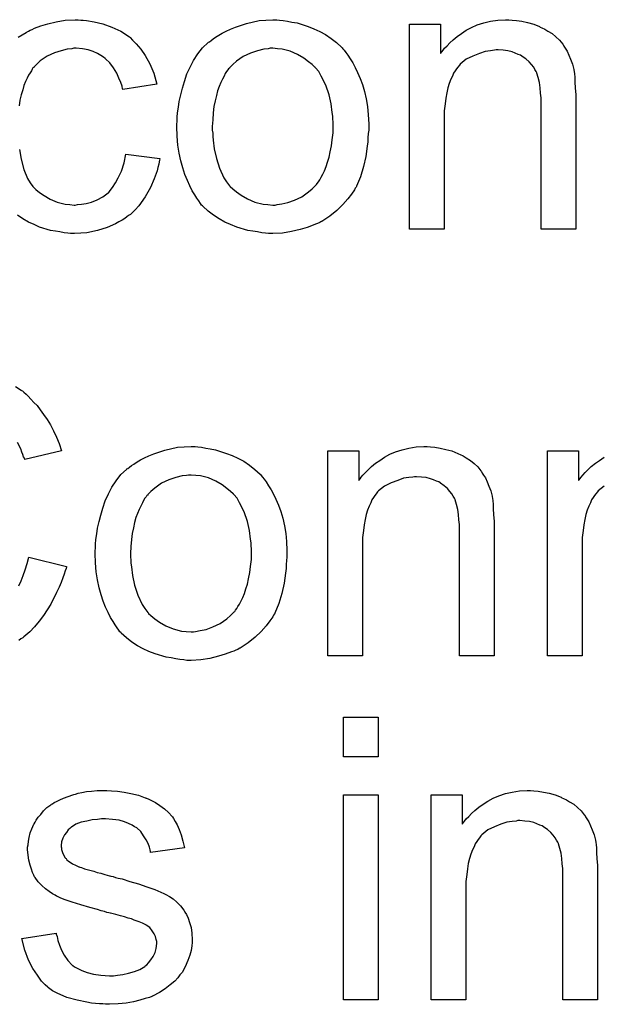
# Model space of a CAD drawing. Extents: x -2 to 8.5, y -2.9 to 5.2.
# Tile 75 of 207: x 3.842 to 4.008, y -0.144 to 0.136. Entities that reach past the tile are written whole.
import ezdxf

# ---------------------------------------------------------------- set-up
doc = ezdxf.new("R2010")
doc.units = 0
doc.layers.add('acc-ni-360-20-out-a_document', color=1, linetype='CONTINUOUS')

msp = doc.modelspace()

# ---------------------------------------------------------------- linework, layer by layer
at = {"layer": 'acc-ni-360-20-out-a_document', "color": 1}
for points in [[(3.841997, 0.130559), (3.844196, 0.131947), (3.844311, 0.131947), (3.844543, 0.132063), (3.84489, 0.132294), (3.845353, 0.132526), (3.845931, 0.132757), (3.846625, 0.133104), (3.848361, 0.133798), (3.850328, 0.134377), (3.852758, 0.134956), (3.855303, 0.135418), (3.85808, 0.135534), (3.859005, 0.135534), (3.8597, 0.135418)], [(3.8597, 0.135418), (3.860394, 0.135418), (3.861319, 0.135303), (3.863518, 0.134956), (3.865947, 0.134377), (3.868493, 0.133451), (3.871038, 0.132294), (3.873468, 0.130675), (3.873584, 0.130675), (3.873699, 0.130443), (3.874393, 0.129749), (3.875435, 0.128708), (3.876707, 0.127204), (3.87798, 0.125352), (3.879253, 0.123038), (3.88041, 0.120377), (3.88122, 0.117253), (3.871617, 0.115749), (3.871617, 0.115865), (3.871501, 0.115981), (3.871385, 0.116675), (3.871038, 0.117716), (3.87046, 0.118989), (3.869881, 0.120377), (3.868956, 0.121881), (3.867914, 0.12327), (3.866757, 0.124427), (3.866642, 0.124543), (3.866179, 0.12489), (3.865369, 0.125352), (3.864443, 0.125931), (3.863171, 0.126509), (3.861782, 0.126972), (3.860162, 0.127319), (3.858427, 0.127435), (3.857733, 0.127435), (3.857154, 0.127319), (3.855881, 0.127204), (3.854146, 0.126741), (3.852295, 0.126162), (3.850212, 0.125237), (3.848245, 0.123848), (3.84732, 0.123038), (3.846394, 0.122113), (3.846394, 0.121997), (3.846163, 0.121881), (3.845931, 0.121534), (3.8457, 0.121072), (3.845353, 0.120493), (3.84489, 0.119799), (3.844543, 0.118989), (3.84408, 0.118063), (3.843617, 0.116906), (3.84327, 0.115634), (3.842807, 0.114245), (3.84246, 0.112741), (3.842229, 0.111121)], [(3.916045, 0.135418), (3.917087, 0.135303), (3.918244, 0.135071), (3.919516, 0.13484), (3.921021, 0.134608), (3.924144, 0.133567), (3.925764, 0.132989), (3.927384, 0.132179), (3.929004, 0.131369), (3.930624, 0.130212), (3.932128, 0.129055), (3.933632, 0.127666), (3.933747, 0.127551), (3.933979, 0.127319), (3.934326, 0.126856), (3.934789, 0.126278), (3.935367, 0.125468), (3.936061, 0.124427), (3.936756, 0.12327), (3.93745, 0.121997), (3.938144, 0.120609), (3.938838, 0.118873), (3.939532, 0.117138), (3.940111, 0.115171), (3.940574, 0.113088), (3.940921, 0.11089), (3.941152, 0.108576), (3.941268, 0.106031), (3.941268, 0.105915), (3.941268, 0.105568), (3.941268, 0.104989), (3.941268, 0.104179), (3.941152, 0.103254), (3.941037, 0.102097), (3.941037, 0.10094), (3.940805, 0.099667), (3.940458, 0.096775), (3.939764, 0.093882), (3.938954, 0.09099), (3.937797, 0.088328), (3.937797, 0.088213), (3.937681, 0.088097), (3.93745, 0.08775), (3.937218, 0.087287), (3.936409, 0.08613), (3.935367, 0.084742), (3.933979, 0.083122), (3.932243, 0.081502), (3.930276, 0.079882), (3.927963, 0.078378), (3.927847, 0.078378), (3.927731, 0.078263), (3.927384, 0.078031), (3.926805, 0.0778), (3.926227, 0.077568), (3.925533, 0.077337), (3.923797, 0.076643), (3.92183, 0.076064), (3.919401, 0.075486), (3.916855, 0.075023), (3.914079, 0.074907), (3.912921, 0.074907), (3.911996, 0.075023), (3.910955, 0.075139), (3.909798, 0.07537), (3.908409, 0.075601), (3.907021, 0.075833), (3.903897, 0.076758), (3.902161, 0.077453), (3.900542, 0.078147), (3.898922, 0.079072), (3.897302, 0.080114), (3.895798, 0.081271), (3.894294, 0.082659), (3.894178, 0.082775), (3.893947, 0.083006), (3.8936, 0.083469), (3.893137, 0.084163), (3.892558, 0.084973), (3.89198, 0.085899), (3.891286, 0.087056), (3.890591, 0.088444), (3.889897, 0.089948), (3.889203, 0.091684), (3.888624, 0.093535), (3.888046, 0.095502), (3.887583, 0.0977), (3.887236, 0.100014), (3.887005, 0.102559), (3.886889, 0.105221), (3.886889, 0.105452), (3.886889, 0.105915), (3.887005, 0.106725), (3.887005, 0.107882), (3.88712, 0.109154), (3.887352, 0.110774), (3.887583, 0.112394), (3.888046, 0.114245), (3.888509, 0.116096), (3.889087, 0.118063), (3.889782, 0.120146), (3.890707, 0.122113), (3.891633, 0.123964), (3.892905, 0.125815), (3.894178, 0.127551), (3.895798, 0.129055), (3.895914, 0.129171), (3.896145, 0.129286), (3.896608, 0.129633), (3.897186, 0.130096), (3.897881, 0.130559), (3.898806, 0.131137), (3.899732, 0.131716), (3.900889, 0.132294), (3.902161, 0.132873), (3.90355, 0.133451), (3.906674, 0.134493), (3.91026, 0.135303), (3.912112, 0.135418), (3.914079, 0.135534), (3.915235, 0.135534), (3.916045, 0.135418)], [(3.981879, 0.135418), (3.983151, 0.135303), (3.984655, 0.135071), (3.986275, 0.134724), (3.988011, 0.134261), (3.989631, 0.133567), (3.989862, 0.133451), (3.990325, 0.13322), (3.991135, 0.132873), (3.99206, 0.132294), (3.993217, 0.1316), (3.994259, 0.130675), (3.9953, 0.129749), (3.996226, 0.128592), (3.996341, 0.128476), (3.996573, 0.128013), (3.99692, 0.127435), (3.997498, 0.126625), (3.997961, 0.125468), (3.998424, 0.124311), (3.999002, 0.122923), (3.999349, 0.121419), (3.999349, 0.121303), (3.999465, 0.12084), (3.999581, 0.120146), (3.999697, 0.11922), (3.999697, 0.117832), (3.999812, 0.116212), (3.999928, 0.114245), (3.999928, 0.111816), (3.999928, 0.07618), (3.990093, 0.07618), (3.990093, 0.111353), (3.990093, 0.111468), (3.990093, 0.111584), (3.990093, 0.112394), (3.990093, 0.113435), (3.989978, 0.114708), (3.989862, 0.116212), (3.989631, 0.117716), (3.989284, 0.119105), (3.988936, 0.120377), (3.988936, 0.120493), (3.988705, 0.12084), (3.988358, 0.121419), (3.988011, 0.122113), (3.987432, 0.122807), (3.986738, 0.123617), (3.985812, 0.124427), (3.984771, 0.125121), (3.984655, 0.125237), (3.984308, 0.125468), (3.983614, 0.1257), (3.982804, 0.126047), (3.981879, 0.126394), (3.980722, 0.126741), (3.979333, 0.126856), (3.977945, 0.126972), (3.977366, 0.126972), (3.976904, 0.126856), (3.975747, 0.126741), (3.974242, 0.126509), (3.972623, 0.125931), (3.970771, 0.125237), (3.96892, 0.124311), (3.967185, 0.122923), (3.966953, 0.122691), (3.966491, 0.122113), (3.966144, 0.12165), (3.965796, 0.121072), (3.965334, 0.120377), (3.964986, 0.119567), (3.964524, 0.118642), (3.964061, 0.117485), (3.963714, 0.116212), (3.963367, 0.114824), (3.963135, 0.11332), (3.962904, 0.1117), (3.962673, 0.109733), (3.962673, 0.107766), (3.962673, 0.07618), (3.952838, 0.07618), (3.952838, 0.134261), (3.961631, 0.134261), (3.961631, 0.125931), (3.961747, 0.126047), (3.961978, 0.126394), (3.962325, 0.126856), (3.962788, 0.127435), (3.963482, 0.128129), (3.964292, 0.128939), (3.965218, 0.129865), (3.966375, 0.13079), (3.967532, 0.1316), (3.96892, 0.132526), (3.970424, 0.133336), (3.972044, 0.13403), (3.973895, 0.134608), (3.975747, 0.135071), (3.977829, 0.135418), (3.980028, 0.135534), (3.980953, 0.135534), (3.981879, 0.135418)], [(3.914079, 0.127435), (3.913384, 0.127435), (3.912806, 0.127319), (3.911533, 0.127204), (3.909798, 0.126741), (3.907831, 0.126047), (3.905748, 0.125121), (3.903781, 0.123733), (3.90274, 0.122807), (3.901814, 0.121881), (3.901814, 0.121766), (3.901583, 0.12165), (3.901352, 0.121303), (3.901004, 0.12084), (3.900657, 0.120262), (3.90031, 0.119567), (3.899847, 0.118642), (3.899385, 0.117716), (3.898922, 0.116559), (3.898459, 0.115402), (3.898112, 0.114014), (3.897765, 0.11251), (3.897418, 0.11089), (3.897186, 0.109154), (3.897071, 0.107188), (3.896955, 0.105221), (3.896955, 0.105105), (3.896955, 0.104758), (3.896955, 0.104179), (3.897071, 0.103369), (3.897071, 0.102444), (3.897186, 0.101403), (3.897533, 0.098973), (3.898112, 0.096196), (3.899037, 0.093419), (3.900195, 0.090758), (3.901004, 0.089601), (3.901814, 0.088444), (3.90193, 0.088444), (3.902046, 0.088213), (3.90274, 0.087634), (3.903781, 0.086709), (3.90517, 0.085783), (3.906905, 0.084742), (3.908988, 0.083816), (3.911417, 0.083238), (3.91269, 0.083122), (3.914079, 0.083006), (3.914773, 0.083006), (3.915351, 0.083122), (3.916624, 0.083353), (3.918359, 0.0837), (3.920211, 0.084395), (3.922293, 0.08532), (3.92426, 0.086709), (3.925301, 0.087634), (3.926227, 0.08856), (3.926343, 0.088675), (3.926458, 0.088791), (3.92669, 0.089138), (3.927037, 0.089601), (3.927384, 0.09018), (3.927847, 0.090874), (3.92831, 0.091799), (3.928772, 0.092725), (3.929235, 0.093882), (3.929582, 0.095155), (3.930045, 0.096543), (3.930392, 0.098047), (3.930739, 0.099783), (3.930971, 0.101518), (3.931202, 0.103485), (3.931202, 0.105568), (3.931202, 0.105683), (3.931202, 0.106031), (3.931202, 0.106609), (3.931086, 0.107303), (3.931086, 0.108229), (3.930971, 0.10927), (3.930624, 0.1117), (3.930045, 0.114245), (3.929119, 0.117022), (3.927847, 0.119567), (3.927153, 0.12084), (3.926227, 0.121881), (3.926227, 0.121997), (3.925996, 0.122113), (3.925301, 0.122807), (3.92426, 0.123617), (3.922872, 0.124658), (3.921136, 0.1257), (3.919054, 0.126625), (3.91674, 0.127204), (3.915467, 0.127319), (3.914079, 0.127435)], [(3.842345, 0.098741), (3.842807, 0.095965), (3.843617, 0.093072), (3.844659, 0.090527), (3.845353, 0.089254), (3.846163, 0.088213), (3.846394, 0.087981), (3.846972, 0.087403), (3.848014, 0.086593), (3.849287, 0.085667), (3.851022, 0.084626), (3.852989, 0.083816), (3.855303, 0.083238), (3.856576, 0.083122), (3.857848, 0.083006), (3.85808, 0.083006), (3.858774, 0.083122), (3.859931, 0.083238), (3.861204, 0.083469), (3.862708, 0.083816), (3.864327, 0.08451), (3.865947, 0.08532), (3.867451, 0.086477), (3.867683, 0.086593), (3.86803, 0.087171), (3.868724, 0.087981), (3.869534, 0.089254), (3.870344, 0.090758), (3.871269, 0.092609), (3.871964, 0.094923), (3.872427, 0.097469), (3.882145, 0.096196), (3.882145, 0.09608), (3.88203, 0.095733), (3.881914, 0.09527), (3.881798, 0.094576), (3.881567, 0.093651), (3.881335, 0.092725), (3.880526, 0.090411), (3.879484, 0.087981), (3.87798, 0.08532), (3.876129, 0.082775), (3.875088, 0.081618), (3.873931, 0.080461), (3.873815, 0.080345), (3.873584, 0.080229), (3.873236, 0.079998), (3.872774, 0.079651), (3.872195, 0.079188), (3.871385, 0.078725), (3.87046, 0.078263), (3.869534, 0.077684), (3.86722, 0.076643), (3.864443, 0.075833), (3.861435, 0.075139), (3.8597, 0.075023), (3.857964, 0.074907), (3.856807, 0.074907), (3.855997, 0.075023), (3.854956, 0.075139), (3.853799, 0.07537), (3.852526, 0.075601), (3.851138, 0.075833), (3.848014, 0.076758), (3.84651, 0.077453), (3.84489, 0.078147), (3.84327, 0.079072), (3.841766, 0.080114)], [(3.841188, 0.031589), (3.842807, 0.030548), (3.842923, 0.030432), (3.843154, 0.030316), (3.843617, 0.029969), (3.844196, 0.029391), (3.844774, 0.028812), (3.845584, 0.028002), (3.846394, 0.027077), (3.84732, 0.026151), (3.848245, 0.024994), (3.849171, 0.023606), (3.850212, 0.022217), (3.851138, 0.020713), (3.851948, 0.018978), (3.852873, 0.017242), (3.853567, 0.015391), (3.854262, 0.013309), (3.843849, 0.010879), (3.843849, 0.010995), (3.843733, 0.011226), (3.843501, 0.011689), (3.84327, 0.012267), (3.843039, 0.012961), (3.842692, 0.013887), (3.841766, 0.015738)], [(3.892905, 0.014466), (3.893947, 0.01435), (3.895104, 0.014118), (3.896376, 0.013887), (3.897881, 0.013656), (3.901004, 0.012614), (3.902624, 0.012036), (3.904244, 0.011226), (3.905864, 0.010416), (3.907484, 0.009259), (3.908988, 0.008102), (3.910492, 0.006714), (3.910608, 0.006598), (3.910839, 0.006367), (3.911186, 0.005904), (3.911649, 0.005325), (3.912227, 0.004515), (3.912921, 0.003474), (3.913616, 0.002317), (3.91431, 0.001044), (3.915004, -0.000344), (3.915698, -0.00208), (3.916392, -0.003815), (3.916971, -0.005782), (3.917434, -0.007865), (3.917781, -0.010063), (3.918012, -0.012377), (3.918128, -0.014922), (3.918128, -0.015038), (3.918128, -0.015385), (3.918128, -0.015964), (3.918128, -0.016773), (3.918012, -0.017699), (3.917897, -0.018856), (3.917897, -0.020013), (3.917665, -0.021286), (3.917318, -0.024178), (3.916624, -0.027071), (3.915814, -0.029963), (3.914657, -0.032624), (3.914657, -0.03274), (3.914541, -0.032856), (3.91431, -0.033203), (3.914079, -0.033666), (3.913269, -0.034823), (3.912227, -0.036211), (3.910839, -0.037831), (3.909103, -0.039451), (3.907137, -0.041071), (3.904823, -0.042575), (3.904707, -0.042575), (3.904591, -0.04269), (3.904244, -0.042922), (3.903666, -0.043153), (3.903087, -0.043385), (3.902393, -0.043616), (3.900657, -0.04431), (3.89869, -0.044889), (3.896261, -0.045467), (3.893715, -0.04593), (3.890939, -0.046046), (3.889782, -0.046046), (3.888856, -0.04593), (3.887815, -0.045814), (3.886658, -0.045583), (3.885269, -0.045351), (3.883881, -0.04512), (3.880757, -0.044194), (3.879021, -0.0435), (3.877402, -0.042806), (3.875782, -0.04188), (3.874162, -0.040839), (3.872658, -0.039682), (3.871154, -0.038294), (3.871038, -0.038178), (3.870807, -0.037947), (3.87046, -0.037484), (3.869997, -0.03679), (3.869418, -0.03598), (3.86884, -0.035054), (3.868146, -0.033897), (3.867451, -0.032509), (3.866757, -0.031005), (3.866063, -0.029269), (3.865485, -0.027418), (3.864906, -0.025451), (3.864443, -0.023253), (3.864096, -0.020939), (3.863865, -0.018393), (3.863749, -0.015732), (3.863749, -0.015501), (3.863749, -0.015038), (3.863865, -0.014228), (3.863865, -0.013071), (3.86398, -0.011798), (3.864212, -0.010179), (3.864443, -0.008559), (3.864906, -0.006708), (3.865369, -0.004856), (3.865947, -0.00289), (3.866642, -0.000807), (3.867567, 0.00116), (3.868493, 0.003011), (3.869765, 0.004862), (3.871038, 0.006598), (3.872658, 0.008102), (3.872774, 0.008218), (3.873005, 0.008333), (3.873468, 0.008681), (3.874046, 0.009143), (3.87474, 0.009606), (3.875666, 0.010185), (3.876592, 0.010763), (3.877749, 0.011342), (3.879021, 0.01192), (3.88041, 0.012499), (3.883534, 0.01354), (3.88712, 0.01435), (3.888972, 0.014466), (3.890939, 0.014581), (3.892095, 0.014581), (3.892905, 0.014466)], [(3.958739, 0.014466), (3.960011, 0.01435), (3.961515, 0.014118), (3.963135, 0.013771), (3.964871, 0.013309), (3.966491, 0.012614), (3.966722, 0.012499), (3.967185, 0.012267), (3.967995, 0.01192), (3.96892, 0.011342), (3.970077, 0.010647), (3.971119, 0.009722), (3.97216, 0.008796), (3.973086, 0.007639), (3.973201, 0.007524), (3.973433, 0.007061), (3.97378, 0.006482), (3.974358, 0.005672), (3.974821, 0.004515), (3.975284, 0.003358), (3.975862, 0.00197), (3.976209, 0.000466), (3.976209, 0.00035), (3.976325, -0.000113), (3.976441, -0.000807), (3.976557, -0.001732), (3.976557, -0.003121), (3.976672, -0.004741), (3.976788, -0.006708), (3.976788, -0.009137), (3.976788, -0.044773), (3.966953, -0.044773), (3.966953, -0.0096), (3.966953, -0.009484), (3.966953, -0.009369), (3.966953, -0.008559), (3.966953, -0.007518), (3.966838, -0.006245), (3.966722, -0.004741), (3.966491, -0.003237), (3.966144, -0.001848), (3.965796, -0.000576), (3.965796, -0.00046), (3.965565, -0.000113), (3.965218, 0.000466), (3.964871, 0.00116), (3.964292, 0.001854), (3.963598, 0.002664), (3.962673, 0.003474), (3.961631, 0.004168), (3.961515, 0.004284), (3.961168, 0.004515), (3.960474, 0.004747), (3.959664, 0.005094), (3.958739, 0.005441), (3.957582, 0.005788), (3.956193, 0.005904), (3.954805, 0.006019), (3.954226, 0.006019), (3.953764, 0.005904), (3.952607, 0.005788), (3.951102, 0.005557), (3.949483, 0.004978), (3.947631, 0.004284), (3.94578, 0.003358), (3.944045, 0.00197), (3.943813, 0.001738), (3.943351, 0.00116), (3.943003, 0.000697), (3.942656, 0.000119), (3.942194, -0.000576), (3.941847, -0.001385), (3.941384, -0.002311), (3.940921, -0.003468), (3.940574, -0.004741), (3.940227, -0.006129), (3.939995, -0.007633), (3.939764, -0.009253), (3.939532, -0.01122), (3.939532, -0.013187), (3.939532, -0.044773), (3.929698, -0.044773), (3.929698, 0.013309), (3.938491, 0.013309), (3.938491, 0.004978), (3.938607, 0.005094), (3.938838, 0.005441), (3.939185, 0.005904), (3.939648, 0.006482), (3.940342, 0.007176), (3.941152, 0.007986), (3.942078, 0.008912), (3.943235, 0.009838), (3.944392, 0.010647), (3.94578, 0.011573), (3.947284, 0.012383), (3.948904, 0.013077), (3.950755, 0.013656), (3.952607, 0.014118), (3.954689, 0.014466), (3.956887, 0.014581), (3.957813, 0.014581), (3.958739, 0.014466)], [(4.008027, 0.003358), (4.006291, 0.00197), (4.00606, 0.001738), (4.005597, 0.00116), (4.00525, 0.000697), (4.004903, 0.000119), (4.00444, -0.000576), (4.004093, -0.001385), (4.00363, -0.002311), (4.003168, -0.003468), (4.00282, -0.004741), (4.002473, -0.006129), (4.002242, -0.007633), (4.00201, -0.009253), (4.001779, -0.01122), (4.001779, -0.013187), (4.001779, -0.044773), (3.991945, -0.044773), (3.991945, 0.013309), (4.000738, 0.013309), (4.000738, 0.004978), (4.000854, 0.005094), (4.001085, 0.005441), (4.001432, 0.005904), (4.001895, 0.006482), (4.002589, 0.007176), (4.003399, 0.007986), (4.004325, 0.008912), (4.005481, 0.009838), (4.006639, 0.010647), (4.008027, 0.011573)], [(3.890939, 0.006482), (3.890244, 0.006482), (3.889666, 0.006367), (3.888393, 0.006251), (3.886658, 0.005788), (3.884691, 0.005094), (3.882608, 0.004168), (3.880641, 0.00278), (3.8796, 0.001854), (3.878674, 0.000929), (3.878674, 0.000813), (3.878443, 0.000697), (3.878211, 0.00035), (3.877864, -0.000113), (3.877517, -0.000691), (3.87717, -0.001385), (3.876707, -0.002311), (3.876245, -0.003237), (3.875782, -0.004394), (3.875319, -0.005551), (3.874972, -0.006939), (3.874625, -0.008443), (3.874278, -0.010063), (3.874046, -0.011798), (3.873931, -0.013765), (3.873815, -0.015732), (3.873815, -0.015848), (3.873815, -0.016195), (3.873815, -0.016773), (3.873931, -0.017583), (3.873931, -0.018509), (3.874046, -0.01955), (3.874393, -0.02198), (3.874972, -0.024757), (3.875898, -0.027534), (3.877055, -0.030195), (3.877864, -0.031352), (3.878674, -0.032509), (3.87879, -0.032509), (3.878906, -0.03274), (3.8796, -0.033319), (3.880641, -0.034244), (3.88203, -0.03517), (3.883765, -0.036211), (3.885848, -0.037137), (3.888277, -0.037715), (3.88955, -0.037831), (3.890939, -0.037947), (3.891633, -0.037947), (3.892211, -0.037831), (3.893484, -0.037599), (3.895219, -0.037252), (3.897071, -0.036558), (3.899153, -0.035633), (3.90112, -0.034244), (3.902161, -0.033319), (3.903087, -0.032393), (3.903203, -0.032277), (3.903318, -0.032162), (3.90355, -0.031814), (3.903897, -0.031352), (3.904244, -0.030773), (3.904707, -0.030079), (3.90517, -0.029153), (3.905632, -0.028228), (3.906095, -0.027071), (3.906442, -0.025798), (3.906905, -0.02441), (3.907252, -0.022906), (3.907599, -0.02117), (3.907831, -0.019435), (3.908062, -0.017468), (3.908062, -0.015385), (3.908062, -0.015269), (3.908062, -0.014922), (3.908062, -0.014344), (3.907946, -0.01365), (3.907946, -0.012724), (3.907831, -0.011683), (3.907484, -0.009253), (3.906905, -0.006708), (3.905979, -0.003931), (3.904707, -0.001385), (3.904013, -0.000113), (3.903087, 0.000929), (3.903087, 0.001044), (3.902856, 0.00116), (3.902161, 0.001854), (3.90112, 0.002664), (3.899732, 0.003705), (3.897996, 0.004747), (3.895914, 0.005672), (3.8936, 0.006251), (3.892327, 0.006367), (3.890939, 0.006482)], [(3.842113, -0.024872), (3.842807, -0.023484), (3.843386, -0.02198), (3.843964, -0.02036), (3.844543, -0.018625), (3.845006, -0.016773), (3.85565, -0.019435), (3.85565, -0.01955), (3.855534, -0.020013), (3.855303, -0.020707), (3.854956, -0.021633), (3.854609, -0.022674), (3.854146, -0.023947), (3.853567, -0.025335), (3.852873, -0.026839), (3.851253, -0.030079), (3.849171, -0.033319), (3.847898, -0.034938), (3.846625, -0.036558), (3.845237, -0.037947), (3.843617, -0.039335), (3.843501, -0.039451), (3.84327, -0.039682), (3.842692, -0.039913), (3.842113, -0.040376)], [(3.943929, -0.073397), (3.934095, -0.073397), (3.934095, -0.062174), (3.943929, -0.062174), (3.943929, -0.073397)], [(3.868377, -0.083), (3.870113, -0.083116), (3.871964, -0.083347), (3.873931, -0.08381), (3.876013, -0.084273), (3.87798, -0.084967), (3.878096, -0.084967), (3.878211, -0.085083), (3.87879, -0.085314), (3.879716, -0.085777), (3.880873, -0.086356), (3.882145, -0.087165), (3.883418, -0.088091), (3.884575, -0.089132), (3.885616, -0.090289), (3.885732, -0.090405), (3.885963, -0.090868), (3.886426, -0.091678), (3.887005, -0.092603), (3.887583, -0.093992), (3.888162, -0.095496), (3.888624, -0.097231), (3.889087, -0.099198), (3.879484, -0.100471), (3.879484, -0.10024), (3.879369, -0.099777), (3.879137, -0.098967), (3.87879, -0.097925), (3.878211, -0.096884), (3.877517, -0.095727), (3.876707, -0.09457), (3.87555, -0.093529), (3.875435, -0.093413), (3.874972, -0.093182), (3.874278, -0.092719), (3.873236, -0.092256), (3.872079, -0.091793), (3.870575, -0.091331), (3.868724, -0.091099), (3.866757, -0.090984), (3.8656, -0.090984), (3.864443, -0.091099), (3.862939, -0.091215), (3.861435, -0.091562), (3.859815, -0.091909), (3.858311, -0.092488), (3.857038, -0.093297), (3.856923, -0.093413), (3.856576, -0.093645), (3.856113, -0.094107), (3.85565, -0.094802), (3.855072, -0.095496), (3.854609, -0.096421), (3.854262, -0.097463), (3.854146, -0.098504), (3.854146, -0.09862), (3.854146, -0.098851), (3.854262, -0.099198), (3.854262, -0.099661), (3.854609, -0.100818), (3.855303, -0.101975), (3.855419, -0.102091), (3.855534, -0.102206), (3.855766, -0.102553), (3.856229, -0.102901), (3.856691, -0.103248), (3.857385, -0.10371), (3.858195, -0.104058), (3.859121, -0.10452), (3.859237, -0.10452), (3.859468, -0.104636), (3.859931, -0.104752), (3.860741, -0.105099), (3.861898, -0.105446), (3.863402, -0.105793), (3.864327, -0.10614), (3.865369, -0.106372), (3.866526, -0.106719), (3.867798, -0.107066), (3.867914, -0.107066), (3.868261, -0.107181), (3.86884, -0.107297), (3.869534, -0.107529), (3.870344, -0.10776), (3.871385, -0.107991), (3.873584, -0.108686), (3.876013, -0.10938), (3.878443, -0.11019), (3.880641, -0.111), (3.881567, -0.111347), (3.882377, -0.111694), (3.882608, -0.111809), (3.883071, -0.112041), (3.883765, -0.112388), (3.884806, -0.112966), (3.885848, -0.113661), (3.886889, -0.114586), (3.88793, -0.115628), (3.888856, -0.116785), (3.888972, -0.1169), (3.889203, -0.117363), (3.889666, -0.118057), (3.890129, -0.119099), (3.890476, -0.120371), (3.890939, -0.12176), (3.89117, -0.123379), (3.891286, -0.125231), (3.891286, -0.125462), (3.891286, -0.126041), (3.89117, -0.126966), (3.890939, -0.128239), (3.890591, -0.129627), (3.890013, -0.131131), (3.889319, -0.132867), (3.888393, -0.134487), (3.888277, -0.134718), (3.887815, -0.135181), (3.887236, -0.135991), (3.886311, -0.136916), (3.885038, -0.137958), (3.883649, -0.139115), (3.88203, -0.140156), (3.880063, -0.141197), (3.879947, -0.141197), (3.879831, -0.141313), (3.879137, -0.141544), (3.87798, -0.141892), (3.876476, -0.142354), (3.874625, -0.142817), (3.872542, -0.143164), (3.870344, -0.143396), (3.867798, -0.143511), (3.866757, -0.143511), (3.865947, -0.143396), (3.865022, -0.143396), (3.863865, -0.14328), (3.862708, -0.143164), (3.861435, -0.142933), (3.858658, -0.142354), (3.855766, -0.141544), (3.852989, -0.140387), (3.851716, -0.139693), (3.850559, -0.138883), (3.850443, -0.138768), (3.850328, -0.138652), (3.849634, -0.137958), (3.848592, -0.136916), (3.847435, -0.135297), (3.846163, -0.13333), (3.84489, -0.131016), (3.843849, -0.128123), (3.843039, -0.124884), (3.852758, -0.123379), (3.852758, -0.123495), (3.852758, -0.123611), (3.852989, -0.124305), (3.85322, -0.125462), (3.853683, -0.126735), (3.854262, -0.128123), (3.854956, -0.129627), (3.855997, -0.131131), (3.85727, -0.132404), (3.857501, -0.13252), (3.857964, -0.132867), (3.85889, -0.13333), (3.860047, -0.133908), (3.861551, -0.134487), (3.863286, -0.13495), (3.865369, -0.135297), (3.867798, -0.135412), (3.868956, -0.135412), (3.870113, -0.135297), (3.871617, -0.135065), (3.873236, -0.134718), (3.874972, -0.134255), (3.876476, -0.133677), (3.877864, -0.132751), (3.87798, -0.132636), (3.878443, -0.132288), (3.878906, -0.13171), (3.8796, -0.1309), (3.880178, -0.129974), (3.880757, -0.128817), (3.881104, -0.12766), (3.88122, -0.126272), (3.88122, -0.126156), (3.88122, -0.125694), (3.881104, -0.125115), (3.880873, -0.124305), (3.880526, -0.123495), (3.879947, -0.122685), (3.879253, -0.12176), (3.878211, -0.121066), (3.878096, -0.12095), (3.877749, -0.120834), (3.87717, -0.120487), (3.876245, -0.12014), (3.874856, -0.119677), (3.874046, -0.11933), (3.873121, -0.119099), (3.872079, -0.118751), (3.870922, -0.118404), (3.86965, -0.118057), (3.868146, -0.11771), (3.86803, -0.11771), (3.867683, -0.117594), (3.867104, -0.117479), (3.86641, -0.117247), (3.865485, -0.117016), (3.864443, -0.116669), (3.862245, -0.11609), (3.8597, -0.115281), (3.85727, -0.114586), (3.854956, -0.113776), (3.853914, -0.113314), (3.853105, -0.112966), (3.852873, -0.112851), (3.85241, -0.112619), (3.851716, -0.112157), (3.850791, -0.111578), (3.849749, -0.110768), (3.848708, -0.109843), (3.847667, -0.108801), (3.846741, -0.107529), (3.846625, -0.107413), (3.846394, -0.10695), (3.846047, -0.10614), (3.8457, -0.105215), (3.845353, -0.104058), (3.845006, -0.102669), (3.844774, -0.101281), (3.844659, -0.099661), (3.844659, -0.09943), (3.844659, -0.098967), (3.844774, -0.098273), (3.84489, -0.097231), (3.845121, -0.09619), (3.845353, -0.094917), (3.845816, -0.09376), (3.846394, -0.092488), (3.84651, -0.092372), (3.846741, -0.091909), (3.847088, -0.091331), (3.847667, -0.090521), (3.848361, -0.089711), (3.849171, -0.088669), (3.850096, -0.087744), (3.851253, -0.086934), (3.851369, -0.086818), (3.851716, -0.086703), (3.852179, -0.086356), (3.852873, -0.086008), (3.853799, -0.085546), (3.85484, -0.085083), (3.856113, -0.08462), (3.857501, -0.084157), (3.857733, -0.084041), (3.858195, -0.083926), (3.859005, -0.083694), (3.860047, -0.083463), (3.861319, -0.083232), (3.862708, -0.083116), (3.864327, -0.082885), (3.867104, -0.082885), (3.868377, -0.083)], [(3.988011, -0.083), (3.989284, -0.083116), (3.990788, -0.083347), (3.992407, -0.083694), (3.994143, -0.084157), (3.995763, -0.084851), (3.995994, -0.084967), (3.996457, -0.085198), (3.997267, -0.085546), (3.998192, -0.086124), (3.999349, -0.086818), (4.000391, -0.087744), (4.001432, -0.088669), (4.002358, -0.089826), (4.002473, -0.089942), (4.002705, -0.090405), (4.003052, -0.090984), (4.00363, -0.091793), (4.004093, -0.09295), (4.004556, -0.094107), (4.005134, -0.095496), (4.005481, -0.097), (4.005481, -0.097116), (4.005597, -0.097578), (4.005713, -0.098273), (4.005829, -0.099198), (4.005829, -0.100587), (4.005944, -0.102206), (4.00606, -0.104173), (4.00606, -0.106603), (4.00606, -0.142239), (3.996226, -0.142239), (3.996226, -0.107066), (3.996226, -0.10695), (3.996226, -0.106834), (3.996226, -0.106025), (3.996226, -0.104983), (3.99611, -0.10371), (3.995994, -0.102206), (3.995763, -0.100702), (3.995416, -0.099314), (3.995068, -0.098041), (3.995068, -0.097925), (3.994837, -0.097578), (3.99449, -0.097), (3.994143, -0.096306), (3.993564, -0.095612), (3.99287, -0.094802), (3.991945, -0.093992), (3.990903, -0.093297), (3.990788, -0.093182), (3.990441, -0.09295), (3.989746, -0.092719), (3.988936, -0.092372), (3.988011, -0.092025), (3.986854, -0.091678), (3.985465, -0.091562), (3.984077, -0.091446), (3.983499, -0.091446), (3.983036, -0.091562), (3.981879, -0.091678), (3.980375, -0.091909), (3.978755, -0.092488), (3.976904, -0.093182), (3.975052, -0.094107), (3.973317, -0.095496), (3.973086, -0.095727), (3.972623, -0.096306), (3.972276, -0.096769), (3.971928, -0.097347), (3.971466, -0.098041), (3.971119, -0.098851), (3.970656, -0.099777), (3.970193, -0.100934), (3.969846, -0.102206), (3.969499, -0.103595), (3.969267, -0.105099), (3.969036, -0.106719), (3.968805, -0.108686), (3.968805, -0.110653), (3.968805, -0.142239), (3.95897, -0.142239), (3.95897, -0.084157), (3.967763, -0.084157), (3.967763, -0.092488), (3.967879, -0.092372), (3.96811, -0.092025), (3.968457, -0.091562), (3.96892, -0.090984), (3.969615, -0.090289), (3.970424, -0.089479), (3.97135, -0.088554), (3.972507, -0.087628), (3.973664, -0.086818), (3.975052, -0.085893), (3.976557, -0.085083), (3.978176, -0.084389), (3.980028, -0.08381), (3.981879, -0.083347), (3.983961, -0.083), (3.98616, -0.082885), (3.987085, -0.082885), (3.988011, -0.083)], [(3.943929, -0.142239), (3.934095, -0.142239), (3.934095, -0.084157), (3.943929, -0.084157), (3.943929, -0.142239)]]:
    msp.add_lwpolyline(points, dxfattribs=at)

doc.saveas('drawing.dxf')
